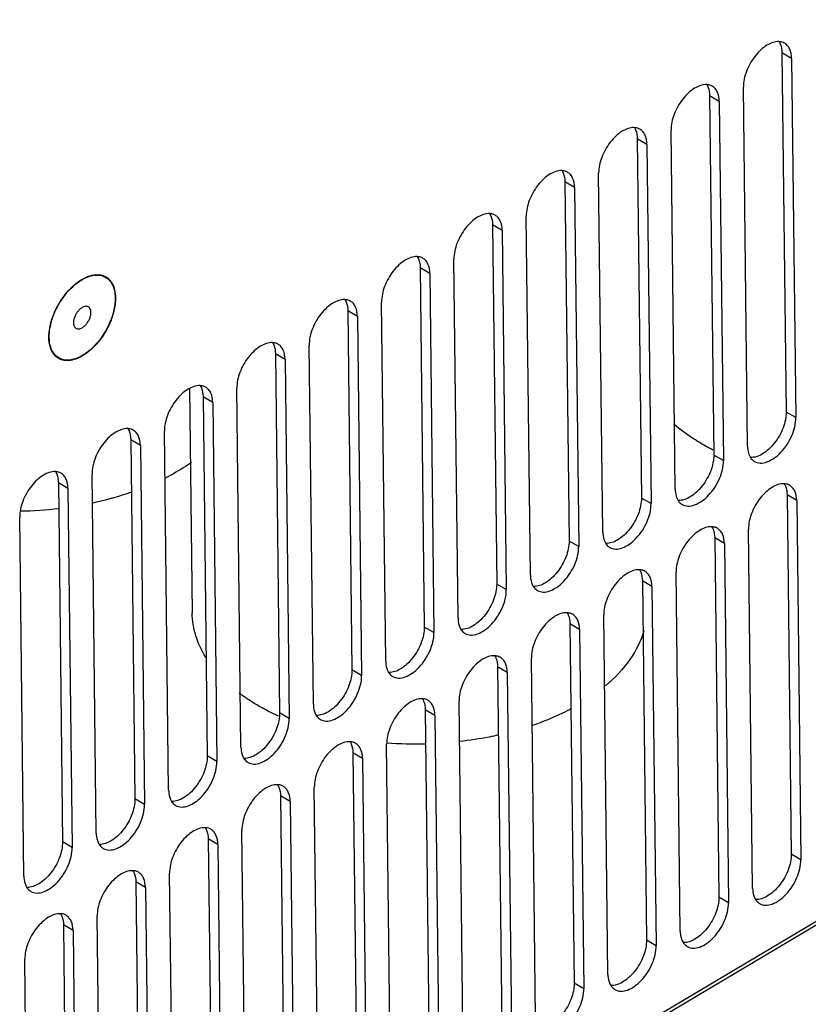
# Model space of a CAD drawing. Header units: millimetres. Extents: x 1117 to 38156, y -1945 to 7303.
# Tile 221 of 256: x 7977 to 8046, y 701 to 787. Entities that reach past the tile are written whole.
import ezdxf

# ---------------------------------------------------------------- set-up
doc = ezdxf.new("R2010")
doc.units = ezdxf.units.MM

msp = doc.modelspace()

# ---------------------------------------------------------------- linework, layer by layer
at = {"linetype": 'Continuous'}
for p, q in [((7978.337, 667.065), (8180.5, 787.11)), ((7978.48, 666.821), (8180.643, 786.866)), ((8044.868, 783.704), (8044.02, 784.196)), ((8044.02, 784.196), (8044.384, 752.613)), ((8044.868, 783.704), (8045.232, 752.121)), ((8040.988, 749.601), (8040.624, 781.184)), ((8038.502, 779.924), (8037.654, 780.415)), ((8037.654, 780.415), (8038.018, 748.833)), ((8038.502, 779.924), (8038.866, 748.341)), ((8032.136, 776.144), (8031.288, 776.635)), ((8031.288, 776.635), (8031.652, 745.053)), ((8034.622, 745.821), (8034.258, 777.404)), ((8032.136, 776.144), (8032.5, 744.561)), ((8028.256, 742.041), (8027.892, 773.624)), ((8025.77, 772.364), (8024.922, 772.855)), ((8024.922, 772.855), (8025.286, 741.273)), ((8025.77, 772.364), (8026.134, 740.781)), ((8021.89, 738.261), (8021.526, 769.843)), ((8019.404, 768.583), (8018.556, 769.075)), ((8018.556, 769.075), (8018.92, 737.492)), ((8019.404, 768.583), (8019.768, 737.001)), ((8013.038, 764.803), (8012.19, 765.295)), ((8012.19, 765.295), (8012.554, 733.712)), ((8015.524, 734.481), (8015.16, 766.063)), ((8013.038, 764.803), (8013.402, 733.221)), ((8009.158, 730.701), (8008.794, 762.283)), ((8006.672, 761.023), (8005.824, 761.515)), ((8005.824, 761.515), (8006.188, 729.932)), ((8006.672, 761.023), (8007.036, 729.44)), ((8002.792, 726.92), (8002.428, 758.503)), ((8000.306, 757.243), (7999.457, 757.734)), ((7999.457, 757.734), (7999.822, 726.152)), ((8000.306, 757.243), (8000.67, 725.66)), ((7991.91, 754.69), (7992.138, 734.935)), ((7996.426, 723.14), (7996.062, 754.723)), ((7993.94, 753.463), (7993.091, 753.954)), ((7993.091, 753.954), (7993.456, 722.372)), ((7993.94, 753.463), (7994.304, 721.88)), ((8045.232, 752.121), (8044.384, 752.613)), ((7990.06, 719.36), (7989.696, 750.943)), ((7987.574, 749.683), (7986.725, 750.174)), ((7986.725, 750.174), (7987.09, 718.592)), ((7987.574, 749.683), (7987.938, 718.1)), ((8038.866, 748.341), (8038.018, 748.833)), ((7983.694, 715.58), (7983.33, 747.162)), ((7981.208, 745.902), (7980.359, 746.394)), ((7980.359, 746.394), (7980.724, 714.811)), ((7981.208, 745.902), (7981.572, 714.32)), ((8032.5, 744.561), (8031.652, 745.053)), ((8045.316, 744.833), (8044.468, 745.325)), ((8044.468, 745.325), (8044.833, 713.742)), ((8045.316, 744.833), (8045.681, 713.251)), ((7977.328, 711.8), (7976.964, 743.382)), ((8041.437, 710.73), (8041.072, 742.313)), ((8026.134, 740.781), (8025.286, 741.273)), ((8038.95, 741.053), (8038.102, 741.545)), ((8038.102, 741.545), (8038.467, 709.962)), ((8038.95, 741.053), (8039.315, 709.47)), ((8035.071, 706.95), (8034.706, 738.533)), ((8032.584, 737.273), (8031.736, 737.764)), ((8031.736, 737.764), (8032.101, 706.182)), ((8019.768, 737.001), (8018.92, 737.492)), ((8032.584, 737.273), (8032.949, 705.69)), ((8028.705, 703.17), (8028.34, 734.753)), ((8013.402, 733.221), (8012.554, 733.712)), ((8026.218, 733.493), (8025.37, 733.984)), ((8025.37, 733.984), (8025.735, 702.402)), ((8026.218, 733.493), (8026.583, 701.91)), ((8022.339, 699.39), (8021.974, 730.973)), ((8007.036, 729.44), (8006.188, 729.932)), ((8019.852, 729.713), (8019.004, 730.204)), ((8019.004, 730.204), (8019.369, 698.621)), ((8019.852, 729.713), (8020.217, 698.13)), ((8013.486, 725.932), (8012.638, 726.424)), ((8012.638, 726.424), (8013.003, 694.841)), ((8015.973, 695.61), (8015.608, 727.192)), ((8000.67, 725.66), (7999.822, 726.152)), ((8013.486, 725.932), (8013.851, 694.35)), ((8009.607, 691.83), (8009.242, 723.412)), ((7994.304, 721.88), (7993.456, 722.372)), ((8007.12, 722.152), (8006.272, 722.644)), ((8006.272, 722.644), (8006.636, 691.061)), ((8007.12, 722.152), (8007.485, 690.57)), ((8003.241, 688.049), (8002.876, 719.632)), ((7987.938, 718.1), (7987.09, 718.592)), ((8000.754, 718.372), (7999.906, 718.864)), ((7999.906, 718.864), (8000.27, 687.281)), ((8000.754, 718.372), (8001.119, 686.789)), ((7994.388, 714.592), (7993.54, 715.083)), ((7993.54, 715.083), (7993.904, 683.501)), ((7996.875, 684.269), (7996.51, 715.852)), ((7981.572, 714.32), (7980.724, 714.811)), ((7994.388, 714.592), (7994.753, 683.009)), ((8045.681, 713.251), (8044.833, 713.742)), ((7990.509, 680.489), (7990.144, 712.072)), ((7988.022, 710.812), (7987.174, 711.303)), ((7987.174, 711.303), (7987.538, 679.721)), ((7988.022, 710.812), (7988.387, 679.229)), ((8039.315, 709.47), (8038.467, 709.962)), ((7984.143, 676.709), (7983.778, 708.292)), ((7981.656, 707.032), (7980.808, 707.523)), ((7980.808, 707.523), (7981.172, 675.94)), ((7981.656, 707.032), (7982.021, 675.449)), ((8032.949, 705.69), (8032.101, 706.182)), ((7977.776, 672.929), (7977.412, 704.511)), ((8026.583, 701.91), (8025.735, 702.402))]:
    msp.add_line(p, q, dxfattribs=at)
for centre, radius, start, end in [((7982.824, 761.544), 0.362, 59.89502, 61.89843), ((7985.039, 759.04), 5.525, 167.72904, 167.99059), ((7984.969, 759.07), 5.422, 167.90728, 168.33106), ((7982.094, 760.285), 0.363, 237.30042, 239.89389), ((8046.676, 766.768), 19.528, 239.93935, 243.42872), ((7976.552, 777.66), 33.747, 270.80207, 276.55502), ((8008.812, 745.766), 21.87, 245.25134, 245.45948), ((8011.878, 757.307), 33.875, 265.55632, 271.34815)]:
    msp.add_arc(centre, radius, start, end, dxfattribs=at)
for points, knots in [([(8043.761, 785.179), (8043.392, 785.197), (8042.792, 784.969), (8042.127, 784.453), (8041.454, 783.718), (8040.842, 782.634), (8040.618, 781.651), (8040.624, 781.184)], [0, 0, 0, 0, 0.202171, 0.326704, 0.462468, 0.744279, 1, 1, 1, 1]), ([(8044.25, 785.04), (8044.214, 785.061), (8044.061, 785.137), (8043.89, 785.173), (8043.761, 785.179)], [0, 0, 0, 0, 0.24473, 1, 1, 1, 1]), ([(8043.766, 785.177), (8043.807, 785.113), (8043.965, 784.809), (8044.017, 784.459), (8044.02, 784.196)], [0, 0, 0, 0, 0.226206, 1, 1, 1, 1]), ([(8044.868, 783.704), (8044.865, 783.983), (8044.801, 784.393), (8044.528, 784.832), (8044.347, 784.983), (8044.25, 785.04)], [0, 0, 0, 0, 0.546574, 0.780783, 1, 1, 1, 1]), ([(8037.395, 781.399), (8037.026, 781.417), (8036.426, 781.189), (8035.761, 780.673), (8035.088, 779.938), (8034.476, 778.854), (8034.252, 777.871), (8034.258, 777.404)], [0, 0, 0, 0, 0.202171, 0.326704, 0.462468, 0.744279, 1, 1, 1, 1]), ([(8037.884, 781.259), (8037.848, 781.28), (8037.695, 781.357), (8037.524, 781.393), (8037.395, 781.399)], [0, 0, 0, 0, 0.24473, 1, 1, 1, 1]), ([(8037.399, 781.397), (8037.441, 781.332), (8037.599, 781.028), (8037.651, 780.679), (8037.654, 780.415)], [0, 0, 0, 0, 0.226206, 1, 1, 1, 1]), ([(8038.502, 779.924), (8038.499, 780.203), (8038.435, 780.613), (8038.162, 781.052), (8037.981, 781.203), (8037.884, 781.259)], [0, 0, 0, 0, 0.546574, 0.780783, 1, 1, 1, 1]), ([(8031.029, 777.619), (8030.66, 777.637), (8030.06, 777.408), (8029.395, 776.893), (8028.722, 776.157), (8028.11, 775.074), (8027.886, 774.091), (8027.892, 773.624)], [0, 0, 0, 0, 0.202171, 0.326704, 0.462468, 0.744279, 1, 1, 1, 1]), ([(8031.518, 777.479), (8031.482, 777.5), (8031.329, 777.576), (8031.158, 777.613), (8031.029, 777.619)], [0, 0, 0, 0, 0.24473, 1, 1, 1, 1]), ([(8031.033, 777.617), (8031.075, 777.552), (8031.233, 777.248), (8031.285, 776.899), (8031.288, 776.635)], [0, 0, 0, 0, 0.226206, 1, 1, 1, 1]), ([(8032.136, 776.144), (8032.133, 776.423), (8032.069, 776.833), (8031.796, 777.271), (8031.615, 777.423), (8031.518, 777.479)], [0, 0, 0, 0, 0.546574, 0.780783, 1, 1, 1, 1]), ([(8024.663, 773.839), (8024.294, 773.857), (8023.694, 773.628), (8023.029, 773.113), (8022.356, 772.377), (8021.744, 771.293), (8021.52, 770.311), (8021.526, 769.843)], [0, 0, 0, 0, 0.202171, 0.326704, 0.462468, 0.744279, 1, 1, 1, 1]), ([(8025.152, 773.699), (8025.116, 773.72), (8024.963, 773.796), (8024.792, 773.832), (8024.663, 773.839)], [0, 0, 0, 0, 0.24473, 1, 1, 1, 1]), ([(8024.667, 773.837), (8024.709, 773.772), (8024.866, 773.468), (8024.919, 773.119), (8024.922, 772.855)], [0, 0, 0, 0, 0.226206, 1, 1, 1, 1]), ([(8025.77, 772.364), (8025.767, 772.642), (8025.703, 773.052), (8025.43, 773.491), (8025.249, 773.643), (8025.152, 773.699)], [0, 0, 0, 0, 0.546574, 0.780783, 1, 1, 1, 1]), ([(8018.297, 770.059), (8017.928, 770.077), (8017.328, 769.848), (8016.663, 769.332), (8015.99, 768.597), (8015.378, 767.513), (8015.154, 766.53), (8015.16, 766.063)], [0, 0, 0, 0, 0.202171, 0.326704, 0.462468, 0.744279, 1, 1, 1, 1]), ([(8018.786, 769.919), (8018.75, 769.94), (8018.597, 770.016), (8018.426, 770.052), (8018.297, 770.059)], [0, 0, 0, 0, 0.24473, 1, 1, 1, 1]), ([(8018.301, 770.057), (8018.343, 769.992), (8018.5, 769.688), (8018.553, 769.339), (8018.556, 769.075)], [0, 0, 0, 0, 0.226206, 1, 1, 1, 1]), ([(8019.404, 768.583), (8019.401, 768.862), (8019.336, 769.272), (8019.064, 769.711), (8018.883, 769.863), (8018.786, 769.919)], [0, 0, 0, 0, 0.546574, 0.780783, 1, 1, 1, 1]), ([(8011.931, 766.278), (8011.562, 766.297), (8010.962, 766.068), (8010.297, 765.552), (8009.624, 764.817), (8009.012, 763.733), (8008.788, 762.75), (8008.794, 762.283)], [0, 0, 0, 0, 0.202171, 0.326704, 0.462468, 0.744279, 1, 1, 1, 1]), ([(8012.42, 766.139), (8012.384, 766.16), (8012.231, 766.236), (8012.06, 766.272), (8011.931, 766.278)], [0, 0, 0, 0, 0.24473, 1, 1, 1, 1]), ([(8011.935, 766.277), (8011.977, 766.212), (8012.134, 765.908), (8012.187, 765.558), (8012.19, 765.295)], [0, 0, 0, 0, 0.226206, 1, 1, 1, 1]), ([(8013.038, 764.803), (8013.035, 765.082), (8012.97, 765.492), (8012.698, 765.931), (8012.517, 766.083), (8012.42, 766.139)], [0, 0, 0, 0, 0.546574, 0.780783, 1, 1, 1, 1]), ([(7981.658, 763.702), (7981.864, 763.889), (7982.283, 764.215), (7982.95, 764.56), (7983.51, 764.697), (7983.926, 764.697), (7984.21, 764.647), (7984.472, 764.546), (7984.706, 764.396), (7984.91, 764.2), (7985.081, 763.96), (7985.216, 763.681), (7985.351, 763.248), (7985.388, 762.896), (7985.391, 762.655)], [0, 0, 0, 0, 0.157317, 0.298466, 0.422494, 0.479017, 0.532762, 0.584827, 0.636507, 0.689144, 0.743964, 0.80195, 0.863776, 1, 1, 1, 1]), ([(7982.42, 764.234), (7982.6, 764.341), (7982.956, 764.517), (7983.506, 764.66), (7984.023, 764.66), (7984.486, 764.509), (7984.867, 764.21), (7985.146, 763.783), (7985.316, 763.254), (7985.355, 762.866), (7985.358, 762.662)], [0, 0, 0, 0, 0.146355, 0.277397, 0.395105, 0.504488, 0.613059, 0.728603, 0.856732, 1, 1, 1, 1]), ([(7979.64, 760.215), (7979.711, 760.54), (7979.915, 761.193), (7980.366, 762.122), (7980.946, 762.976), (7981.411, 763.478), (7981.658, 763.702)], [0, 0, 0, 0, 0.244566, 0.49991, 0.7553, 1, 1, 1, 1]), ([(7979.667, 760.206), (7979.809, 760.869), (7980.33, 762.146), (7981.179, 763.234), (7981.684, 763.687)], [0, 0, 0, 0, 0.499983, 1, 1, 1, 1]), ([(7981.684, 763.687), (7981.743, 763.74), (7981.975, 763.94), (7982.226, 764.119), (7982.42, 764.234)], [0, 0, 0, 0, 0.260067, 1, 1, 1, 1]), ([(7982.994, 761.863), (7982.958, 761.883), (7982.874, 761.91), (7982.737, 761.91), (7982.591, 761.872), (7982.496, 761.825), (7982.448, 761.797)], [0, 0, 0, 0, 0.216817, 0.450149, 0.709917, 1, 1, 1, 1]), ([(7982.469, 760.031), (7982.549, 760.079), (7982.704, 760.201), (7982.902, 760.429), (7983.065, 760.696), (7983.179, 760.981), (7983.235, 761.261), (7983.229, 761.515), (7983.166, 761.697), (7983.082, 761.803), (7983.032, 761.842), (7983.005, 761.857)], [0, 0, 0, 0, 0.129507, 0.271559, 0.418827, 0.563028, 0.696419, 0.813404, 0.912587, 0.957169, 1, 1, 1, 1]), ([(7985.358, 762.662), (7985.365, 762.314), (7985.278, 761.577), (7984.803, 760.12), (7984.153, 759.097), (7983.612, 758.515)], [0, 0, 0, 0, 0.227926, 0.47991, 1, 1, 1, 1]), ([(7985.391, 762.655), (7985.395, 762.313), (7985.308, 761.593), (7984.967, 760.53), (7984.432, 759.496), (7983.962, 758.864), (7983.703, 758.574)], [0, 0, 0, 0, 0.227652, 0.478614, 0.740758, 1, 1, 1, 1]), ([(8005.565, 762.498), (8005.196, 762.516), (8004.596, 762.288), (8003.931, 761.772), (8003.258, 761.037), (8002.646, 759.953), (8002.422, 758.97), (8002.428, 758.503)], [0, 0, 0, 0, 0.202171, 0.326704, 0.462468, 0.744279, 1, 1, 1, 1]), ([(8006.054, 762.359), (8006.018, 762.38), (8005.865, 762.456), (8005.694, 762.492), (8005.565, 762.498)], [0, 0, 0, 0, 0.24473, 1, 1, 1, 1]), ([(8005.569, 762.496), (8005.611, 762.432), (8005.768, 762.128), (8005.82, 761.778), (8005.824, 761.515)], [0, 0, 0, 0, 0.226206, 1, 1, 1, 1]), ([(8006.672, 761.023), (8006.668, 761.302), (8006.604, 761.712), (8006.332, 762.151), (8006.151, 762.302), (8006.054, 762.359)], [0, 0, 0, 0, 0.546574, 0.780783, 1, 1, 1, 1]), ([(7982.448, 761.797), (7982.369, 761.75), (7982.216, 761.63), (7982.019, 761.405), (7981.857, 761.141), (7981.742, 760.859), (7981.684, 760.582), (7981.686, 760.329), (7981.744, 760.146), (7981.824, 760.037), (7981.872, 759.996), (7981.898, 759.98)], [0, 0, 0, 0, 0.128955, 0.270341, 0.417046, 0.561, 0.694608, 0.81227, 0.912296, 0.957143, 1, 1, 1, 1]), ([(7979.527, 759.173), (7979.526, 759.255), (7979.533, 759.596), (7979.581, 759.936), (7979.635, 760.19)], [0, 0, 0, 0, 0.238366, 1, 1, 1, 1]), ([(7979.559, 759.166), (7979.558, 759.246), (7979.562, 759.582), (7979.607, 759.916), (7979.659, 760.166)], [0, 0, 0, 0, 0.238337, 1, 1, 1, 1]), ([(7981.912, 759.971), (7981.949, 759.95), (7982.033, 759.919), (7982.174, 759.917), (7982.323, 759.955), (7982.42, 760.002), (7982.469, 760.031)], [0, 0, 0, 0, 0.216824, 0.449606, 0.709214, 1, 1, 1, 1]), ([(7981.285, 757.138), (7981.161, 757.129), (7980.918, 757.134), (7980.571, 757.221), (7980.262, 757.387), (7980.001, 757.627), (7979.793, 757.935), (7979.642, 758.303), (7979.55, 758.722), (7979.529, 759.019), (7979.527, 759.173)], [0, 0, 0, 0, 0.121432, 0.236064, 0.347884, 0.461409, 0.580829, 0.709329, 0.848818, 1, 1, 1, 1]), ([(7981.376, 757.187), (7981.134, 757.159), (7980.641, 757.19), (7980.011, 757.61), (7979.638, 758.319), (7979.564, 758.87), (7979.559, 759.166)], [0, 0, 0, 0, 0.238851, 0.463586, 0.709889, 1, 1, 1, 1]), ([(7983.703, 758.574), (7983.521, 758.37), (7983.143, 757.999), (7982.53, 757.552), (7981.911, 757.252), (7981.486, 757.153), (7981.285, 757.138)], [0, 0, 0, 0, 0.286016, 0.550525, 0.788811, 1, 1, 1, 1]), ([(7983.612, 758.515), (7983.526, 758.421), (7983.186, 758.078), (7982.803, 757.775), (7982.497, 757.594)], [0, 0, 0, 0, 0.263653, 1, 1, 1, 1]), ([(7999.199, 758.718), (7998.83, 758.736), (7998.23, 758.508), (7997.565, 757.992), (7996.892, 757.257), (7996.28, 756.173), (7996.056, 755.19), (7996.062, 754.723)], [0, 0, 0, 0, 0.202171, 0.326704, 0.462468, 0.744279, 1, 1, 1, 1]), ([(7999.688, 758.578), (7999.652, 758.599), (7999.499, 758.676), (7999.328, 758.712), (7999.199, 758.718)], [0, 0, 0, 0, 0.24473, 1, 1, 1, 1]), ([(7999.203, 758.716), (7999.245, 758.651), (7999.402, 758.347), (7999.454, 757.998), (7999.457, 757.734)], [0, 0, 0, 0, 0.226206, 1, 1, 1, 1]), ([(8000.306, 757.243), (8000.302, 757.522), (8000.238, 757.932), (7999.966, 758.371), (7999.785, 758.522), (7999.688, 758.578)], [0, 0, 0, 0, 0.546574, 0.780783, 1, 1, 1, 1]), ([(7982.497, 757.594), (7982.404, 757.539), (7982.053, 757.349), (7981.665, 757.22), (7981.376, 757.187)], [0, 0, 0, 0, 0.271621, 1, 1, 1, 1]), ([(7992.833, 754.938), (7992.464, 754.956), (7991.864, 754.727), (7991.199, 754.212), (7990.526, 753.476), (7989.914, 752.393), (7989.69, 751.41), (7989.696, 750.943)], [0, 0, 0, 0, 0.202171, 0.326704, 0.462468, 0.744279, 1, 1, 1, 1]), ([(7993.322, 754.798), (7993.286, 754.819), (7993.133, 754.895), (7992.962, 754.932), (7992.833, 754.938)], [0, 0, 0, 0, 0.24473, 1, 1, 1, 1]), ([(7992.837, 754.936), (7992.879, 754.871), (7993.036, 754.567), (7993.088, 754.218), (7993.091, 753.954)], [0, 0, 0, 0, 0.226206, 1, 1, 1, 1]), ([(7993.94, 753.463), (7993.936, 753.742), (7993.872, 754.152), (7993.6, 754.59), (7993.419, 754.742), (7993.322, 754.798)], [0, 0, 0, 0, 0.546574, 0.780783, 1, 1, 1, 1]), ([(8044.384, 752.613), (8044.39, 752.146), (8044.166, 751.163), (8043.554, 750.079), (8042.881, 749.344), (8042.216, 748.828), (8041.616, 748.6), (8041.247, 748.618)], [0, 0, 0, 0, 0.255721, 0.537532, 0.673296, 0.797829, 1, 1, 1, 1]), ([(8036.894, 749.866), (8036.675, 749.993), (8035.841, 750.5), (8035.049, 751.077), (8034.5, 751.547)], [0, 0, 0, 0, 0.259104, 1, 1, 1, 1]), ([(8041.606, 748.266), (8041.757, 748.179), (8042.136, 748.081), (8042.746, 748.205), (8043.369, 748.549), (8043.966, 749.081), (8044.492, 749.76), (8045.022, 750.749), (8045.239, 751.585), (8045.232, 752.121)], [0, 0, 0, 0, 0.087034, 0.186792, 0.304669, 0.439047, 0.584025, 0.731562, 1, 1, 1, 1]), ([(7986.467, 751.158), (7986.098, 751.176), (7985.498, 750.947), (7984.833, 750.432), (7984.16, 749.696), (7983.548, 748.612), (7983.324, 747.63), (7983.33, 747.162)], [0, 0, 0, 0, 0.202171, 0.326704, 0.462468, 0.744279, 1, 1, 1, 1]), ([(7986.956, 751.018), (7986.92, 751.039), (7986.767, 751.115), (7986.596, 751.151), (7986.467, 751.158)], [0, 0, 0, 0, 0.24473, 1, 1, 1, 1]), ([(7986.471, 751.156), (7986.513, 751.091), (7986.67, 750.787), (7986.722, 750.438), (7986.725, 750.174)], [0, 0, 0, 0, 0.226206, 1, 1, 1, 1]), ([(7987.574, 749.683), (7987.57, 749.961), (7987.506, 750.371), (7987.234, 750.81), (7987.053, 750.962), (7986.956, 751.018)], [0, 0, 0, 0, 0.546574, 0.780783, 1, 1, 1, 1]), ([(8040.988, 749.601), (8040.989, 749.507), (8041.01, 749.168), (8041.11, 748.827), (8041.243, 748.62)], [0, 0, 0, 0, 0.277301, 1, 1, 1, 1]), ([(7992.075, 748.192), (7991.901, 748.07), (7991.172, 747.579), (7990.408, 747.142), (7989.816, 746.839)], [0, 0, 0, 0, 0.242705, 1, 1, 1, 1]), ([(8038.018, 748.833), (8038.024, 748.366), (8037.8, 747.383), (8037.188, 746.299), (8036.515, 745.564), (8035.85, 745.048), (8035.25, 744.819), (8034.881, 744.838)], [0, 0, 0, 0, 0.255721, 0.537532, 0.673296, 0.797829, 1, 1, 1, 1]), ([(8035.24, 744.486), (8035.391, 744.398), (8035.77, 744.301), (8036.38, 744.425), (8037.003, 744.769), (8037.6, 745.301), (8038.126, 745.979), (8038.656, 746.969), (8038.873, 747.805), (8038.866, 748.341)], [0, 0, 0, 0, 0.087034, 0.186792, 0.304669, 0.439047, 0.584025, 0.731562, 1, 1, 1, 1]), ([(8041.243, 748.62), (8041.266, 748.583), (8041.365, 748.444), (8041.497, 748.329), (8041.606, 748.266)], [0, 0, 0, 0, 0.259322, 1, 1, 1, 1]), ([(7980.101, 747.378), (7979.732, 747.396), (7979.132, 747.167), (7978.467, 746.651), (7977.794, 745.916), (7977.182, 744.832), (7976.958, 743.849), (7976.964, 743.382)], [0, 0, 0, 0, 0.202171, 0.326704, 0.462468, 0.744279, 1, 1, 1, 1]), ([(7980.59, 747.238), (7980.554, 747.259), (7980.401, 747.335), (7980.229, 747.371), (7980.101, 747.378)], [0, 0, 0, 0, 0.24473, 1, 1, 1, 1]), ([(7980.105, 747.376), (7980.147, 747.311), (7980.304, 747.007), (7980.356, 746.658), (7980.359, 746.394)], [0, 0, 0, 0, 0.226206, 1, 1, 1, 1]), ([(7981.208, 745.902), (7981.204, 746.181), (7981.14, 746.591), (7980.868, 747.03), (7980.687, 747.182), (7980.59, 747.238)], [0, 0, 0, 0, 0.546574, 0.780783, 1, 1, 1, 1]), ([(8044.21, 746.308), (8043.841, 746.327), (8043.241, 746.098), (8042.576, 745.582), (8041.903, 744.847), (8041.291, 743.763), (8041.067, 742.78), (8041.072, 742.313)], [0, 0, 0, 0, 0.202171, 0.326704, 0.462468, 0.744279, 1, 1, 1, 1]), ([(8044.699, 746.169), (8044.663, 746.19), (8044.51, 746.266), (8044.338, 746.302), (8044.21, 746.308)], [0, 0, 0, 0, 0.24473, 1, 1, 1, 1]), ([(8044.214, 746.306), (8044.256, 746.242), (8044.413, 745.938), (8044.465, 745.588), (8044.468, 745.325)], [0, 0, 0, 0, 0.226206, 1, 1, 1, 1]), ([(7986.812, 745.567), (7986.536, 745.471), (7985.401, 745.099), (7984.242, 744.8), (7983.36, 744.614)], [0, 0, 0, 0, 0.244995, 1, 1, 1, 1]), ([(8034.622, 745.821), (8034.623, 745.727), (8034.644, 745.388), (8034.744, 745.046), (8034.877, 744.839)], [0, 0, 0, 0, 0.277301, 1, 1, 1, 1]), ([(8045.316, 744.833), (8045.313, 745.112), (8045.249, 745.522), (8044.977, 745.961), (8044.796, 746.113), (8044.699, 746.169)], [0, 0, 0, 0, 0.546574, 0.780783, 1, 1, 1, 1]), ([(8031.652, 745.053), (8031.657, 744.586), (8031.434, 743.603), (8030.822, 742.519), (8030.149, 741.784), (8029.484, 741.268), (8028.884, 741.039), (8028.515, 741.057)], [0, 0, 0, 0, 0.255721, 0.537532, 0.673296, 0.797829, 1, 1, 1, 1]), ([(8028.874, 740.706), (8029.024, 740.618), (8029.404, 740.521), (8030.014, 740.645), (8030.637, 740.988), (8031.234, 741.52), (8031.76, 742.199), (8032.29, 743.189), (8032.506, 744.024), (8032.5, 744.561)], [0, 0, 0, 0, 0.087034, 0.186792, 0.304669, 0.439047, 0.584025, 0.731562, 1, 1, 1, 1]), ([(8034.877, 744.839), (8034.9, 744.802), (8034.999, 744.664), (8035.131, 744.549), (8035.24, 744.486)], [0, 0, 0, 0, 0.259322, 1, 1, 1, 1]), ([(8028.256, 742.041), (8028.257, 741.947), (8028.278, 741.608), (8028.378, 741.266), (8028.51, 741.059)], [0, 0, 0, 0, 0.277301, 1, 1, 1, 1]), ([(8037.844, 742.528), (8037.475, 742.546), (8036.875, 742.318), (8036.21, 741.802), (8035.537, 741.067), (8034.925, 739.983), (8034.701, 739), (8034.706, 738.533)], [0, 0, 0, 0, 0.202171, 0.326704, 0.462468, 0.744279, 1, 1, 1, 1]), ([(8038.333, 742.389), (8038.297, 742.409), (8038.144, 742.486), (8037.972, 742.522), (8037.844, 742.528)], [0, 0, 0, 0, 0.24473, 1, 1, 1, 1]), ([(8037.848, 742.526), (8037.89, 742.461), (8038.047, 742.158), (8038.099, 741.808), (8038.102, 741.545)], [0, 0, 0, 0, 0.226206, 1, 1, 1, 1]), ([(8038.95, 741.053), (8038.947, 741.332), (8038.883, 741.742), (8038.611, 742.181), (8038.43, 742.332), (8038.333, 742.389)], [0, 0, 0, 0, 0.546574, 0.780783, 1, 1, 1, 1]), ([(8025.286, 741.273), (8025.291, 740.805), (8025.068, 739.823), (8024.456, 738.739), (8023.783, 738.003), (8023.118, 737.488), (8022.518, 737.259), (8022.149, 737.277)], [0, 0, 0, 0, 0.255721, 0.537532, 0.673296, 0.797829, 1, 1, 1, 1]), ([(8028.51, 741.059), (8028.534, 741.022), (8028.633, 740.884), (8028.765, 740.769), (8028.874, 740.706)], [0, 0, 0, 0, 0.259322, 1, 1, 1, 1]), ([(8022.508, 736.925), (8022.658, 736.838), (8023.038, 736.741), (8023.648, 736.865), (8024.271, 737.208), (8024.868, 737.74), (8025.394, 738.419), (8025.924, 739.409), (8026.14, 740.244), (8026.134, 740.781)], [0, 0, 0, 0, 0.087034, 0.186792, 0.304669, 0.439047, 0.584025, 0.731562, 1, 1, 1, 1]), ([(8031.478, 738.748), (8031.109, 738.766), (8030.509, 738.538), (8029.843, 738.022), (8029.171, 737.286), (8028.558, 736.203), (8028.335, 735.22), (8028.34, 734.753)], [0, 0, 0, 0, 0.202171, 0.326704, 0.462468, 0.744279, 1, 1, 1, 1]), ([(8031.967, 738.608), (8031.931, 738.629), (8031.778, 738.706), (8031.606, 738.742), (8031.478, 738.748)], [0, 0, 0, 0, 0.24473, 1, 1, 1, 1]), ([(8031.482, 738.746), (8031.524, 738.681), (8031.681, 738.377), (8031.733, 738.028), (8031.736, 737.764)], [0, 0, 0, 0, 0.226206, 1, 1, 1, 1]), ([(8032.584, 737.273), (8032.581, 737.552), (8032.517, 737.962), (8032.245, 738.401), (8032.063, 738.552), (8031.967, 738.608)], [0, 0, 0, 0, 0.546574, 0.780783, 1, 1, 1, 1]), ([(8021.89, 738.261), (8021.891, 738.167), (8021.912, 737.828), (8022.012, 737.486), (8022.144, 737.279)], [0, 0, 0, 0, 0.277301, 1, 1, 1, 1]), ([(8018.92, 737.492), (8018.925, 737.025), (8018.702, 736.042), (8018.09, 734.959), (8017.417, 734.223), (8016.752, 733.708), (8016.151, 733.479), (8015.783, 733.497)], [0, 0, 0, 0, 0.255721, 0.537532, 0.673296, 0.797829, 1, 1, 1, 1]), ([(8016.142, 733.145), (8016.292, 733.058), (8016.672, 732.961), (8017.282, 733.085), (8017.905, 733.428), (8018.502, 733.96), (8019.028, 734.639), (8019.558, 735.629), (8019.774, 736.464), (8019.768, 737.001)], [0, 0, 0, 0, 0.087034, 0.186792, 0.304669, 0.439047, 0.584025, 0.731562, 1, 1, 1, 1]), ([(8022.144, 737.279), (8022.168, 737.242), (8022.267, 737.104), (8022.399, 736.989), (8022.508, 736.925)], [0, 0, 0, 0, 0.259322, 1, 1, 1, 1]), ([(7993.333, 731.028), (7992.962, 731.627), (7992.368, 732.886), (7992.146, 734.265), (7992.139, 734.935)], [0, 0, 0, 0, 0.512635, 1, 1, 1, 1]), ([(8015.524, 734.481), (8015.525, 734.386), (8015.546, 734.048), (8015.646, 733.706), (8015.778, 733.499)], [0, 0, 0, 0, 0.277301, 1, 1, 1, 1]), ([(8025.112, 734.968), (8024.743, 734.986), (8024.143, 734.757), (8023.477, 734.242), (8022.805, 733.506), (8022.192, 732.423), (8021.969, 731.44), (8021.974, 730.973)], [0, 0, 0, 0, 0.202171, 0.326704, 0.462468, 0.744279, 1, 1, 1, 1]), ([(8025.601, 734.828), (8025.565, 734.849), (8025.412, 734.925), (8025.24, 734.961), (8025.112, 734.968)], [0, 0, 0, 0, 0.24473, 1, 1, 1, 1]), ([(8025.116, 734.966), (8025.158, 734.901), (8025.315, 734.597), (8025.367, 734.248), (8025.37, 733.984)], [0, 0, 0, 0, 0.226206, 1, 1, 1, 1]), ([(8026.218, 733.493), (8026.215, 733.771), (8026.151, 734.182), (8025.879, 734.62), (8025.697, 734.772), (8025.601, 734.828)], [0, 0, 0, 0, 0.546574, 0.780783, 1, 1, 1, 1]), ([(8012.554, 733.712), (8012.559, 733.245), (8012.336, 732.262), (8011.724, 731.178), (8011.051, 730.443), (8010.385, 729.927), (8009.785, 729.699), (8009.417, 729.717)], [0, 0, 0, 0, 0.255721, 0.537532, 0.673296, 0.797829, 1, 1, 1, 1]), ([(8015.778, 733.499), (8015.802, 733.462), (8015.901, 733.324), (8016.033, 733.208), (8016.142, 733.145)], [0, 0, 0, 0, 0.259322, 1, 1, 1, 1]), ([(8031.872, 733.416), (8031.619, 732.507), (8030.703, 730.676), (8029.297, 729.214), (8028.485, 728.532)], [0, 0, 0, 0, 0.470762, 1, 1, 1, 1]), ([(8009.776, 729.365), (8009.926, 729.278), (8010.306, 729.181), (8010.916, 729.305), (8011.539, 729.648), (8012.136, 730.18), (8012.662, 730.859), (8013.192, 731.848), (8013.408, 732.684), (8013.402, 733.221)], [0, 0, 0, 0, 0.087034, 0.186792, 0.304669, 0.439047, 0.584025, 0.731562, 1, 1, 1, 1]), ([(8009.158, 730.701), (8009.159, 730.606), (8009.18, 730.267), (8009.28, 729.926), (8009.412, 729.719)], [0, 0, 0, 0, 0.277301, 1, 1, 1, 1]), ([(8018.746, 731.188), (8018.377, 731.206), (8017.777, 730.977), (8017.111, 730.462), (8016.439, 729.726), (8015.826, 728.642), (8015.603, 727.66), (8015.608, 727.192)], [0, 0, 0, 0, 0.202171, 0.326704, 0.462468, 0.744279, 1, 1, 1, 1]), ([(8019.235, 731.048), (8019.199, 731.069), (8019.046, 731.145), (8018.874, 731.181), (8018.746, 731.188)], [0, 0, 0, 0, 0.24473, 1, 1, 1, 1]), ([(8018.75, 731.186), (8018.792, 731.121), (8018.949, 730.817), (8019.001, 730.468), (8019.004, 730.204)], [0, 0, 0, 0, 0.226206, 1, 1, 1, 1]), ([(8019.852, 729.713), (8019.849, 729.991), (8019.785, 730.401), (8019.513, 730.84), (8019.331, 730.992), (8019.235, 731.048)], [0, 0, 0, 0, 0.546574, 0.780783, 1, 1, 1, 1]), ([(8006.188, 729.932), (8006.193, 729.465), (8005.97, 728.482), (8005.358, 727.398), (8004.685, 726.663), (8004.019, 726.147), (8003.419, 725.919), (8003.051, 725.937)], [0, 0, 0, 0, 0.255721, 0.537532, 0.673296, 0.797829, 1, 1, 1, 1]), ([(8003.41, 725.585), (8003.56, 725.498), (8003.94, 725.4), (8004.55, 725.524), (8005.173, 725.868), (8005.77, 726.4), (8006.296, 727.079), (8006.826, 728.068), (8007.042, 728.904), (8007.036, 729.44)], [0, 0, 0, 0, 0.087034, 0.186792, 0.304669, 0.439047, 0.584025, 0.731562, 1, 1, 1, 1]), ([(8009.412, 729.719), (8009.436, 729.682), (8009.535, 729.544), (8009.667, 729.428), (8009.776, 729.365)], [0, 0, 0, 0, 0.259322, 1, 1, 1, 1]), ([(7997.99, 726.765), (7997.838, 726.854), (7997.249, 727.206), (7996.681, 727.593), (7996.274, 727.901)], [0, 0, 0, 0, 0.256104, 1, 1, 1, 1]), ([(8012.38, 727.407), (8012.011, 727.426), (8011.411, 727.197), (8010.745, 726.681), (8010.073, 725.946), (8009.46, 724.862), (8009.237, 723.879), (8009.242, 723.412)], [0, 0, 0, 0, 0.202171, 0.326704, 0.462468, 0.744279, 1, 1, 1, 1]), ([(8012.869, 727.268), (8012.833, 727.289), (8012.68, 727.365), (8012.508, 727.401), (8012.38, 727.407)], [0, 0, 0, 0, 0.24473, 1, 1, 1, 1]), ([(8012.384, 727.406), (8012.425, 727.341), (8012.583, 727.037), (8012.635, 726.687), (8012.638, 726.424)], [0, 0, 0, 0, 0.226206, 1, 1, 1, 1]), ([(8013.486, 725.932), (8013.483, 726.211), (8013.419, 726.621), (8013.147, 727.06), (8012.965, 727.212), (8012.869, 727.268)], [0, 0, 0, 0, 0.546574, 0.780783, 1, 1, 1, 1]), ([(7999.656, 725.904), (7999.511, 725.971), (7998.946, 726.239), (7998.393, 726.532), (7997.99, 726.765)], [0, 0, 0, 0, 0.255073, 1, 1, 1, 1]), ([(8002.792, 726.92), (8002.793, 726.826), (8002.814, 726.487), (8002.913, 726.146), (8003.046, 725.939)], [0, 0, 0, 0, 0.277301, 1, 1, 1, 1]), ([(8025.516, 726.546), (8025.249, 726.403), (8024.135, 725.838), (8022.974, 725.368), (8022.079, 725.061)], [0, 0, 0, 0, 0.242032, 1, 1, 1, 1]), ([(7999.822, 726.152), (7999.827, 725.685), (7999.604, 724.702), (7998.992, 723.618), (7998.319, 722.883), (7997.653, 722.367), (7997.053, 722.138), (7996.685, 722.157)], [0, 0, 0, 0, 0.255721, 0.537532, 0.673296, 0.797829, 1, 1, 1, 1]), ([(7997.044, 721.805), (7997.194, 721.717), (7997.574, 721.62), (7998.184, 721.744), (7998.807, 722.088), (7999.404, 722.62), (7999.93, 723.298), (8000.46, 724.288), (8000.676, 725.124), (8000.67, 725.66)], [0, 0, 0, 0, 0.087034, 0.186792, 0.304669, 0.439047, 0.584025, 0.731562, 1, 1, 1, 1]), ([(8003.046, 725.939), (8003.07, 725.902), (8003.169, 725.763), (8003.301, 725.648), (8003.41, 725.585)], [0, 0, 0, 0, 0.259322, 1, 1, 1, 1]), ([(8019.086, 724.217), (8018.808, 724.154), (8017.676, 723.916), (8016.532, 723.742), (8015.667, 723.644)], [0, 0, 0, 0, 0.247064, 1, 1, 1, 1]), ([(7996.426, 723.14), (7996.427, 723.046), (7996.448, 722.707), (7996.547, 722.365), (7996.68, 722.158)], [0, 0, 0, 0, 0.277301, 1, 1, 1, 1]), ([(8006.014, 723.627), (8005.645, 723.646), (8005.045, 723.417), (8004.379, 722.901), (8003.707, 722.166), (8003.094, 721.082), (8002.871, 720.099), (8002.876, 719.632)], [0, 0, 0, 0, 0.202171, 0.326704, 0.462468, 0.744279, 1, 1, 1, 1]), ([(8006.503, 723.488), (8006.466, 723.509), (8006.314, 723.585), (8006.142, 723.621), (8006.014, 723.627)], [0, 0, 0, 0, 0.24473, 1, 1, 1, 1]), ([(8006.018, 723.625), (8006.059, 723.561), (8006.217, 723.257), (8006.269, 722.907), (8006.272, 722.644)], [0, 0, 0, 0, 0.226206, 1, 1, 1, 1]), ([(8007.12, 722.152), (8007.117, 722.431), (8007.053, 722.841), (8006.781, 723.28), (8006.599, 723.432), (8006.503, 723.488)], [0, 0, 0, 0, 0.546574, 0.780783, 1, 1, 1, 1]), ([(7993.456, 722.372), (7993.461, 721.905), (7993.238, 720.922), (7992.625, 719.838), (7991.953, 719.103), (7991.287, 718.587), (7990.687, 718.358), (7990.318, 718.376)], [0, 0, 0, 0, 0.255721, 0.537532, 0.673296, 0.797829, 1, 1, 1, 1]), ([(7996.68, 722.158), (7996.704, 722.121), (7996.803, 721.983), (7996.935, 721.868), (7997.044, 721.805)], [0, 0, 0, 0, 0.259322, 1, 1, 1, 1]), ([(7990.678, 718.025), (7990.828, 717.937), (7991.208, 717.84), (7991.818, 717.964), (7992.441, 718.307), (7993.038, 718.839), (7993.564, 719.518), (7994.094, 720.508), (7994.31, 721.343), (7994.304, 721.88)], [0, 0, 0, 0, 0.087034, 0.186792, 0.304669, 0.439047, 0.584025, 0.731562, 1, 1, 1, 1]), ([(7999.648, 719.847), (7999.279, 719.865), (7998.679, 719.637), (7998.013, 719.121), (7997.341, 718.386), (7996.728, 717.302), (7996.505, 716.319), (7996.51, 715.852)], [0, 0, 0, 0, 0.202171, 0.326704, 0.462468, 0.744279, 1, 1, 1, 1]), ([(8000.137, 719.708), (8000.1, 719.728), (7999.948, 719.805), (7999.776, 719.841), (7999.648, 719.847)], [0, 0, 0, 0, 0.24473, 1, 1, 1, 1]), ([(7999.652, 719.845), (7999.693, 719.78), (7999.851, 719.477), (7999.903, 719.127), (7999.906, 718.864)], [0, 0, 0, 0, 0.226206, 1, 1, 1, 1]), ([(8000.754, 718.372), (8000.751, 718.651), (8000.687, 719.061), (8000.415, 719.5), (8000.233, 719.651), (8000.137, 719.708)], [0, 0, 0, 0, 0.546574, 0.780783, 1, 1, 1, 1]), ([(7987.09, 718.592), (7987.095, 718.124), (7986.872, 717.142), (7986.259, 716.058), (7985.587, 715.322), (7984.921, 714.807), (7984.321, 714.578), (7983.952, 714.596)], [0, 0, 0, 0, 0.255721, 0.537532, 0.673296, 0.797829, 1, 1, 1, 1]), ([(7990.06, 719.36), (7990.061, 719.266), (7990.082, 718.927), (7990.181, 718.585), (7990.314, 718.378)], [0, 0, 0, 0, 0.277301, 1, 1, 1, 1]), ([(7984.312, 714.244), (7984.462, 714.157), (7984.842, 714.06), (7985.452, 714.184), (7986.075, 714.527), (7986.672, 715.059), (7987.198, 715.738), (7987.728, 716.728), (7987.944, 717.563), (7987.938, 718.1)], [0, 0, 0, 0, 0.087034, 0.186792, 0.304669, 0.439047, 0.584025, 0.731562, 1, 1, 1, 1]), ([(7990.314, 718.378), (7990.338, 718.341), (7990.437, 718.203), (7990.569, 718.088), (7990.678, 718.025)], [0, 0, 0, 0, 0.259322, 1, 1, 1, 1]), ([(7993.282, 716.067), (7992.913, 716.085), (7992.313, 715.857), (7991.647, 715.341), (7990.975, 714.605), (7990.362, 713.522), (7990.139, 712.539), (7990.144, 712.072)], [0, 0, 0, 0, 0.202171, 0.326704, 0.462468, 0.744279, 1, 1, 1, 1]), ([(7993.771, 715.927), (7993.734, 715.948), (7993.582, 716.025), (7993.41, 716.061), (7993.282, 716.067)], [0, 0, 0, 0, 0.24473, 1, 1, 1, 1]), ([(7993.286, 716.065), (7993.327, 716), (7993.485, 715.696), (7993.537, 715.347), (7993.54, 715.083)], [0, 0, 0, 0, 0.226206, 1, 1, 1, 1]), ([(7983.694, 715.58), (7983.695, 715.485), (7983.716, 715.147), (7983.815, 714.805), (7983.948, 714.598)], [0, 0, 0, 0, 0.277301, 1, 1, 1, 1]), ([(7994.388, 714.592), (7994.385, 714.871), (7994.321, 715.281), (7994.048, 715.719), (7993.867, 715.871), (7993.771, 715.927)], [0, 0, 0, 0, 0.546574, 0.780783, 1, 1, 1, 1]), ([(7980.724, 714.811), (7980.729, 714.344), (7980.506, 713.361), (7979.893, 712.278), (7979.221, 711.542), (7978.555, 711.027), (7977.955, 710.798), (7977.586, 710.816)], [0, 0, 0, 0, 0.255721, 0.537532, 0.673296, 0.797829, 1, 1, 1, 1]), ([(7977.946, 710.464), (7978.096, 710.377), (7978.476, 710.28), (7979.086, 710.404), (7979.709, 710.747), (7980.306, 711.279), (7980.832, 711.958), (7981.362, 712.948), (7981.578, 713.783), (7981.572, 714.32)], [0, 0, 0, 0, 0.087034, 0.186792, 0.304669, 0.439047, 0.584025, 0.731562, 1, 1, 1, 1]), ([(7983.948, 714.598), (7983.972, 714.561), (7984.071, 714.423), (7984.203, 714.308), (7984.312, 714.244)], [0, 0, 0, 0, 0.259322, 1, 1, 1, 1]), ([(8044.833, 713.742), (8044.838, 713.275), (8044.615, 712.292), (8044.002, 711.208), (8043.33, 710.473), (8042.664, 709.957), (8042.064, 709.729), (8041.695, 709.747)], [0, 0, 0, 0, 0.255721, 0.537532, 0.673296, 0.797829, 1, 1, 1, 1]), ([(8042.055, 709.395), (8042.205, 709.308), (8042.584, 709.21), (8043.195, 709.335), (8043.818, 709.678), (8044.415, 710.21), (8044.941, 710.889), (8045.471, 711.878), (8045.687, 712.714), (8045.681, 713.251)], [0, 0, 0, 0, 0.087034, 0.186792, 0.304669, 0.439047, 0.584025, 0.731562, 1, 1, 1, 1]), ([(7977.328, 711.8), (7977.329, 711.705), (7977.35, 711.366), (7977.449, 711.025), (7977.582, 710.818)], [0, 0, 0, 0, 0.277301, 1, 1, 1, 1]), ([(7986.915, 712.287), (7986.547, 712.305), (7985.947, 712.076), (7985.281, 711.561), (7984.608, 710.825), (7983.996, 709.742), (7983.773, 708.759), (7983.778, 708.292)], [0, 0, 0, 0, 0.202171, 0.326704, 0.462468, 0.744279, 1, 1, 1, 1]), ([(7987.404, 712.147), (7987.368, 712.168), (7987.216, 712.244), (7987.044, 712.28), (7986.915, 712.287)], [0, 0, 0, 0, 0.24473, 1, 1, 1, 1]), ([(7986.92, 712.285), (7986.961, 712.22), (7987.119, 711.916), (7987.171, 711.567), (7987.174, 711.303)], [0, 0, 0, 0, 0.226206, 1, 1, 1, 1]), ([(7988.022, 710.812), (7988.019, 711.09), (7987.955, 711.501), (7987.682, 711.939), (7987.501, 712.091), (7987.404, 712.147)], [0, 0, 0, 0, 0.546574, 0.780783, 1, 1, 1, 1]), ([(7977.582, 710.818), (7977.606, 710.781), (7977.705, 710.643), (7977.837, 710.527), (7977.946, 710.464)], [0, 0, 0, 0, 0.259322, 1, 1, 1, 1]), ([(8038.467, 709.962), (8038.472, 709.495), (8038.249, 708.512), (8037.636, 707.428), (8036.964, 706.693), (8036.298, 706.177), (8035.698, 705.948), (8035.329, 705.967)], [0, 0, 0, 0, 0.255721, 0.537532, 0.673296, 0.797829, 1, 1, 1, 1]), ([(8041.437, 710.73), (8041.438, 710.636), (8041.459, 710.297), (8041.558, 709.956), (8041.691, 709.749)], [0, 0, 0, 0, 0.277301, 1, 1, 1, 1]), ([(8035.688, 705.615), (8035.839, 705.528), (8036.218, 705.43), (8036.829, 705.554), (8037.452, 705.898), (8038.049, 706.43), (8038.575, 707.109), (8039.105, 708.098), (8039.321, 708.934), (8039.315, 709.47)], [0, 0, 0, 0, 0.087034, 0.186792, 0.304669, 0.439047, 0.584025, 0.731562, 1, 1, 1, 1]), ([(8041.691, 709.749), (8041.715, 709.712), (8041.814, 709.573), (8041.946, 709.458), (8042.055, 709.395)], [0, 0, 0, 0, 0.259322, 1, 1, 1, 1]), ([(7980.549, 708.507), (7980.181, 708.525), (7979.581, 708.296), (7978.915, 707.781), (7978.242, 707.045), (7977.63, 705.961), (7977.407, 704.978), (7977.412, 704.511)], [0, 0, 0, 0, 0.202171, 0.326704, 0.462468, 0.744279, 1, 1, 1, 1]), ([(7981.038, 708.367), (7981.002, 708.388), (7980.85, 708.464), (7980.678, 708.5), (7980.549, 708.507)], [0, 0, 0, 0, 0.24473, 1, 1, 1, 1]), ([(7980.554, 708.505), (7980.595, 708.44), (7980.753, 708.136), (7980.805, 707.787), (7980.808, 707.523)], [0, 0, 0, 0, 0.226206, 1, 1, 1, 1]), ([(7981.656, 707.032), (7981.653, 707.31), (7981.589, 707.72), (7981.316, 708.159), (7981.135, 708.311), (7981.038, 708.367)], [0, 0, 0, 0, 0.546574, 0.780783, 1, 1, 1, 1]), ([(8035.071, 706.95), (8035.072, 706.856), (8035.093, 706.517), (8035.192, 706.176), (8035.325, 705.969)], [0, 0, 0, 0, 0.277301, 1, 1, 1, 1]), ([(8032.101, 706.182), (8032.106, 705.715), (8031.883, 704.732), (8031.27, 703.648), (8030.598, 702.913), (8029.932, 702.397), (8029.332, 702.168), (8028.963, 702.187)], [0, 0, 0, 0, 0.255721, 0.537532, 0.673296, 0.797829, 1, 1, 1, 1]), ([(8029.322, 701.835), (8029.473, 701.747), (8029.852, 701.65), (8030.463, 701.774), (8031.086, 702.117), (8031.683, 702.649), (8032.209, 703.328), (8032.739, 704.318), (8032.955, 705.153), (8032.949, 705.69)], [0, 0, 0, 0, 0.087034, 0.186792, 0.304669, 0.439047, 0.584025, 0.731562, 1, 1, 1, 1]), ([(8035.325, 705.969), (8035.349, 705.931), (8035.448, 705.793), (8035.58, 705.678), (8035.688, 705.615)], [0, 0, 0, 0, 0.259322, 1, 1, 1, 1]), ([(8028.705, 703.17), (8028.706, 703.076), (8028.727, 702.737), (8028.826, 702.395), (8028.959, 702.188)], [0, 0, 0, 0, 0.277301, 1, 1, 1, 1]), ([(8025.735, 702.402), (8025.74, 701.935), (8025.516, 700.952), (8024.904, 699.868), (8024.231, 699.132), (8023.566, 698.617), (8022.966, 698.388), (8022.597, 698.406)], [0, 0, 0, 0, 0.255721, 0.537532, 0.673296, 0.797829, 1, 1, 1, 1]), ([(8028.959, 702.188), (8028.983, 702.151), (8029.082, 702.013), (8029.214, 701.898), (8029.322, 701.835)], [0, 0, 0, 0, 0.259322, 1, 1, 1, 1]), ([(8022.956, 698.054), (8023.107, 697.967), (8023.486, 697.87), (8024.097, 697.994), (8024.72, 698.337), (8025.317, 698.869), (8025.843, 699.548), (8026.372, 700.538), (8026.589, 701.373), (8026.583, 701.91)], [0, 0, 0, 0, 0.087034, 0.186792, 0.304669, 0.439047, 0.584025, 0.731562, 1, 1, 1, 1])]:
    msp.add_open_spline(points, degree=3, knots=knots, dxfattribs=at)

doc.saveas('drawing.dxf')
